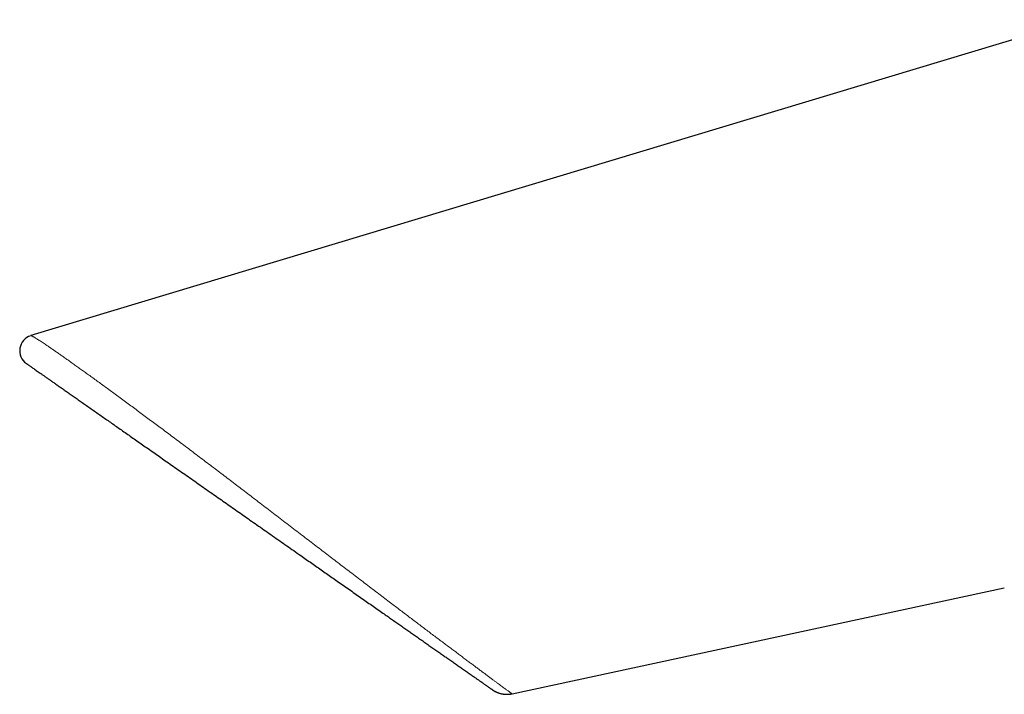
# Model space of a CAD drawing. Header units: millimetres. Extents: x 8 to 536, y 12 to 375.
# Tile 1 of 114: x 28 to 91, y 317 to 360. Entities that reach past the tile are written whole.
import ezdxf

# ---------------------------------------------------------------- set-up
doc = ezdxf.new("R2010")
doc.units = ezdxf.units.MM

msp = doc.modelspace()

# ---------------------------------------------------------------- linework, layer by layer
at = {"color": 7, "linetype": 'Continuous', "lineweight": 30}
for p, q in [((96.071, 360.363), (29.056, 340.158)), ((59.83, 317.259), (91.303, 324.036)), ((58.575, 317.513), (58.589, 317.503)), ((59.82, 317.257), (59.83, 317.259)), ((59.83, 317.259), (59.826, 317.261))]:
    msp.add_line(p, q, dxfattribs=at)
at = {"color": 252, "linetype": 'Continuous', "lineweight": 0}
msp.add_line((59.83, 317.259), (59.823, 317.262), dxfattribs=at)
at = {"color": 7, "linetype": 'Continuous', "lineweight": 30}
msp.add_arc((29.345, 339.201), 1, 107.18108, 235, dxfattribs=at)
for points, knots in [([(29.062, 340.159), (29.059, 340.159), (29.055, 340.158), (29.051, 340.157), (29.049, 340.156)], [0, 0, 0, 0, 0.499457, 1, 1, 1, 1]), ([(28.771, 338.382), (28.775, 338.379), (28.783, 338.373), (28.809, 338.355), (28.845, 338.33), (28.892, 338.297), (28.95, 338.257), (29.018, 338.209), (29.098, 338.153), (29.189, 338.089), (29.29, 338.018), (29.403, 337.939), (29.526, 337.853), (29.66, 337.759), (29.804, 337.658), (29.958, 337.55), (30.121, 337.437), (30.292, 337.317), (30.472, 337.191), (30.662, 337.058), (30.861, 336.918), (31.071, 336.772), (31.289, 336.619), (31.519, 336.458), (31.761, 336.288), (32.015, 336.11), (32.279, 335.926), (32.551, 335.735), (32.832, 335.538), (33.118, 335.338), (33.406, 335.136), (33.697, 334.932), (33.995, 334.724), (34.299, 334.511), (34.61, 334.293), (34.928, 334.07), (35.252, 333.844), (35.585, 333.61), (35.928, 333.37), (36.282, 333.122), (36.641, 332.871), (37.006, 332.616), (37.375, 332.357), (37.761, 332.087), (38.163, 331.805), (38.58, 331.513), (39.003, 331.218), (39.429, 330.919), (39.86, 330.617), (40.296, 330.312), (40.722, 330.014), (41.138, 329.722), (41.543, 329.439), (41.949, 329.155), (42.356, 328.87), (42.764, 328.584), (43.186, 328.289), (43.621, 327.984), (44.07, 327.669), (44.519, 327.355), (44.969, 327.04), (45.419, 326.725), (45.869, 326.409), (46.286, 326.117), (46.669, 325.849), (47.018, 325.605), (47.366, 325.362), (47.711, 325.12), (48.054, 324.88), (48.395, 324.641), (48.749, 324.393), (49.114, 324.137), (49.49, 323.874), (49.862, 323.614), (50.228, 323.357), (50.59, 323.104), (50.948, 322.853), (51.302, 322.605), (51.627, 322.378), (51.923, 322.17), (52.191, 321.983), (52.454, 321.798), (52.714, 321.617), (52.969, 321.438), (53.219, 321.263), (53.466, 321.09), (53.721, 320.911), (53.984, 320.727), (54.253, 320.539), (54.516, 320.355), (54.771, 320.176), (55.019, 320.003), (55.261, 319.833), (55.495, 319.669), (55.733, 319.503), (55.971, 319.336), (56.209, 319.169), (56.437, 319.01), (56.627, 318.877), (56.783, 318.767), (56.91, 318.679), (57.032, 318.593), (57.151, 318.51), (57.288, 318.414), (57.441, 318.307), (57.604, 318.193), (57.755, 318.087), (57.876, 318.002), (57.972, 317.935), (58.048, 317.882), (58.118, 317.832), (58.184, 317.787), (58.254, 317.738), (58.325, 317.688), (58.393, 317.64), (58.451, 317.6), (58.497, 317.567), (58.534, 317.542), (58.559, 317.524), (58.574, 317.514), (58.575, 317.513), (58.575, 317.513)], [0, 0, 0, 0, 0.0084228, 0.0167973, 0.0251311, 0.0334316, 0.0417064, 0.0499633, 0.05821, 0.0665318, 0.0748473, 0.0831643, 0.0914904, 0.0998332, 0.1082003, 0.1165992, 0.1248077, 0.1330311, 0.141276, 0.1495492, 0.1578574, 0.1662071, 0.1746048, 0.1829881, 0.1917731, 0.200576, 0.2094039, 0.2182636, 0.2271622, 0.2361064, 0.2446531, 0.2532161, 0.261801, 0.2704134, 0.2790586, 0.2877422, 0.2964695, 0.3051466, 0.3142303, 0.3233271, 0.3324426, 0.3415827, 0.3507529, 0.3599589, 0.3699864, 0.3800235, 0.3900775, 0.4001557, 0.4102653, 0.4204135, 0.4305782, 0.4398764, 0.4491621, 0.4584406, 0.4677175, 0.4769984, 0.4862886, 0.4964521, 0.5066204, 0.5168011, 0.5270019, 0.5372302, 0.5474937, 0.557765, 0.5658119, 0.5738435, 0.5818637, 0.5898763, 0.5978853, 0.6058946, 0.6139082, 0.6229626, 0.6319841, 0.6409788, 0.6499526, 0.6589118, 0.6678623, 0.6768104, 0.6858474, 0.6929328, 0.699996, 0.7070402, 0.7140688, 0.7210851, 0.7280923, 0.7350939, 0.7420932, 0.7502161, 0.7583092, 0.7663779, 0.7744275, 0.7824633, 0.7904907, 0.7985152, 0.8065422, 0.8156169, 0.8246557, 0.833667, 0.8426592, 0.8483058, 0.8539504, 0.8595951, 0.8652422, 0.8708937, 0.88005, 0.8891438, 0.8981841, 0.9071799, 0.9128159, 0.9184402, 0.9240551, 0.929663, 0.9352662, 0.9433781, 0.9514694, 0.9595474, 0.9676196, 0.9756935, 0.9837766, 0.9918763, 1, 1, 1, 1]), ([(58.589, 317.503), (58.591, 317.502), (58.594, 317.499), (58.599, 317.496), (58.603, 317.493), (58.607, 317.491), (58.61, 317.489), (58.613, 317.487), (58.615, 317.486), (58.618, 317.484), (58.619, 317.483), (58.62, 317.482), (58.621, 317.482), (58.622, 317.482), (58.622, 317.481), (58.623, 317.481), (58.623, 317.481), (58.623, 317.481), (58.624, 317.481), (58.624, 317.48), (58.624, 317.48), (58.625, 317.48), (58.626, 317.479), (58.627, 317.478), (58.629, 317.477), (58.633, 317.475), (58.637, 317.472), (58.641, 317.469), (58.647, 317.466), (58.653, 317.462), (58.659, 317.458), (58.664, 317.455), (58.669, 317.452), (58.675, 317.448), (58.682, 317.444), (58.69, 317.44), (58.699, 317.434), (58.709, 317.429), (58.718, 317.423), (58.727, 317.419), (58.737, 317.413), (58.749, 317.407), (58.762, 317.4), (58.775, 317.393), (58.799, 317.382), (58.835, 317.365), (58.886, 317.343), (58.942, 317.321), (59.001, 317.301), (59.068, 317.28), (59.144, 317.262), (59.227, 317.245), (59.31, 317.234), (59.389, 317.227), (59.465, 317.224), (59.537, 317.224), (59.603, 317.228), (59.663, 317.233), (59.705, 317.238), (59.733, 317.243), (59.746, 317.245), (59.76, 317.247), (59.778, 317.25), (59.8, 317.254), (59.818, 317.258), (59.827, 317.26)], [0, 0, 0, 0, 0.043543, 0.083806, 0.120779, 0.154454, 0.184824, 0.211429, 0.234836, 0.255041, 0.272042, 0.281191, 0.284298, 0.286484, 0.287306, 0.287614, 0.287866, 0.288078, 0.288179, 0.288282, 0.288507, 0.288779, 0.289515, 0.290545, 0.293549, 0.299577, 0.307946, 0.318671, 0.331759, 0.347215, 0.365042, 0.379919, 0.394388, 0.407651, 0.419725, 0.434022, 0.446343, 0.456829, 0.463626, 0.469666, 0.47516, 0.48168, 0.488382, 0.495414, 0.502778, 0.525733, 0.551436, 0.579857, 0.609384, 0.639191, 0.678607, 0.718411, 0.758283, 0.794993, 0.83014, 0.863701, 0.89573, 0.922765, 0.948627, 0.955098, 0.961427, 0.967619, 0.975419, 0.986221, 1, 1, 1, 1]), ([(58.609, 317.49), (58.609, 317.49), (58.61, 317.489), (58.61, 317.489), (58.61, 317.489)], [0, 0, 0, 0, 0.931252, 1, 1, 1, 1]), ([(59.733, 317.243), (59.733, 317.243), (59.735, 317.243), (59.739, 317.244), (59.745, 317.244), (59.75, 317.245), (59.756, 317.246), (59.763, 317.247), (59.77, 317.248), (59.778, 317.25), (59.786, 317.251), (59.794, 317.252), (59.803, 317.254), (59.812, 317.255), (59.817, 317.256), (59.82, 317.257)], [0, 0, 0, 0, 0.000078, 0.025046, 0.04527, 0.068407, 0.096538, 0.14373, 0.20328, 0.275897, 0.380815, 0.505492, 0.65016, 0.814963, 1, 1, 1, 1])]:
    msp.add_open_spline(points, degree=3, knots=knots, dxfattribs=at)
at = {"color": 252, "linetype": 'Continuous', "lineweight": 0}
msp.add_open_spline([(59.826, 317.261), (59.825, 317.261), (59.823, 317.262), (59.809, 317.271), (59.786, 317.287), (59.753, 317.31), (59.711, 317.34), (59.662, 317.376), (59.604, 317.418), (59.538, 317.466), (59.461, 317.523), (59.371, 317.589), (59.267, 317.665), (59.153, 317.749), (59.03, 317.84), (58.896, 317.939), (58.752, 318.046), (58.599, 318.159), (58.436, 318.28), (58.264, 318.408), (58.083, 318.543), (57.894, 318.683), (57.697, 318.83), (57.492, 318.983), (57.279, 319.142), (57.058, 319.307), (56.83, 319.478), (56.594, 319.654), (56.351, 319.836), (56.101, 320.024), (55.842, 320.217), (55.577, 320.416), (55.304, 320.621), (55.025, 320.831), (54.739, 321.046), (54.448, 321.265), (54.152, 321.489), (53.852, 321.716), (53.547, 321.946), (53.239, 322.179), (52.929, 322.414), (52.617, 322.65), (52.301, 322.89), (51.96, 323.149), (51.594, 323.427), (51.202, 323.725), (50.804, 324.028), (50.401, 324.335), (49.993, 324.647), (49.587, 324.957), (49.186, 325.263), (48.789, 325.566), (48.391, 325.87), (47.992, 326.175), (47.592, 326.482), (47.191, 326.79), (46.788, 327.098), (46.379, 327.411), (45.961, 327.73), (45.536, 328.055), (45.11, 328.381), (44.683, 328.709), (44.255, 329.037), (43.834, 329.36), (43.421, 329.676), (43.017, 329.984), (42.615, 330.291), (42.215, 330.595), (41.818, 330.897), (41.423, 331.198), (41.03, 331.496), (40.633, 331.797), (40.233, 332.1), (39.829, 332.405), (39.428, 332.709), (39.03, 333.009), (38.635, 333.307), (38.251, 333.596), (37.877, 333.876), (37.515, 334.147), (37.158, 334.414), (36.806, 334.676), (36.459, 334.934), (36.117, 335.188), (35.781, 335.437), (35.445, 335.685), (35.109, 335.932), (34.775, 336.179), (34.447, 336.419), (34.126, 336.654), (33.813, 336.883), (33.513, 337.101), (33.226, 337.309), (32.952, 337.508), (32.686, 337.7), (32.428, 337.886), (32.178, 338.065), (31.936, 338.238), (31.702, 338.404), (31.473, 338.567), (31.25, 338.724), (31.034, 338.876), (30.829, 339.019), (30.635, 339.154), (30.452, 339.281), (30.281, 339.398), (30.122, 339.506), (29.975, 339.606), (29.838, 339.697), (29.711, 339.781), (29.595, 339.857), (29.49, 339.924), (29.397, 339.982), (29.315, 340.032), (29.244, 340.074), (29.184, 340.108), (29.135, 340.133), (29.097, 340.15), (29.073, 340.158), (29.065, 340.158), (29.063, 340.158)], degree=3, knots=[0, 0, 0, 0, 0.003291, 0.010744, 0.018197, 0.02564, 0.033064, 0.040326, 0.047565, 0.054782, 0.061985, 0.070155, 0.078315, 0.086472, 0.094634, 0.102809, 0.111002, 0.11922, 0.127471, 0.13573, 0.143965, 0.152173, 0.160351, 0.168503, 0.176639, 0.184765, 0.192885, 0.201004, 0.209128, 0.217261, 0.225408, 0.233588, 0.241803, 0.250029, 0.258242, 0.266453, 0.274634, 0.28279, 0.290925, 0.299045, 0.307009, 0.314965, 0.32292, 0.330875, 0.340352, 0.349842, 0.359355, 0.368913, 0.378494, 0.388062, 0.397161, 0.406227, 0.415267, 0.424286, 0.433292, 0.442281, 0.451251, 0.460208, 0.469596, 0.478997, 0.488418, 0.497872, 0.507342, 0.516803, 0.525802, 0.534762, 0.543691, 0.552593, 0.561475, 0.570341, 0.579198, 0.588046, 0.597305, 0.606564, 0.615837, 0.625124, 0.63441, 0.643679, 0.652492, 0.661268, 0.670011, 0.678728, 0.687421, 0.696097, 0.704761, 0.713416, 0.722478, 0.731541, 0.740607, 0.749656, 0.75867, 0.767639, 0.776158, 0.784645, 0.793101, 0.801524, 0.809932, 0.818336, 0.826748, 0.83516, 0.84394, 0.852673, 0.861348, 0.869978, 0.878576, 0.887152, 0.895495, 0.903834, 0.912176, 0.920535, 0.928912, 0.937222, 0.945486, 0.953723, 0.96195, 0.970182, 0.978435, 0.986723, 0.995063, 1, 1, 1, 1], dxfattribs=at)

doc.saveas('drawing.dxf')
